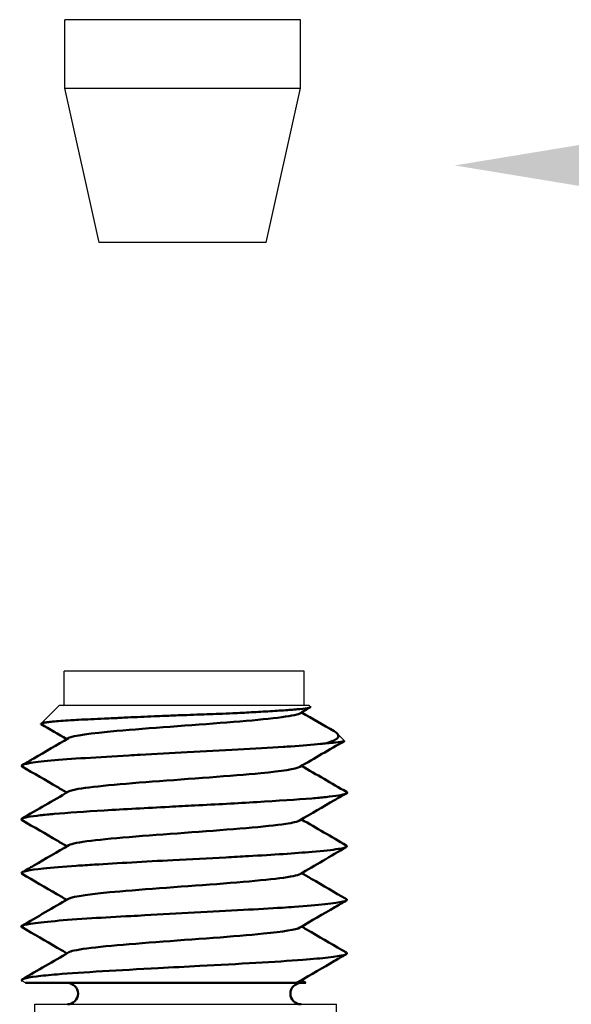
# Model space of a CAD drawing. Header units: inches. Extents: x 0.2 to 10.9, y 0.3 to 8.6.
# Tile 21 of 23: x 8.324 to 8.807, y 5.301 to 6.163. Entities that reach past the tile are written whole.
import ezdxf
from ezdxf import colors
from ezdxf.entities.mleader import LeaderData, LeaderLine
from ezdxf.math import Vec2, Vec3

# ---------------------------------------------------------------- set-up
doc = ezdxf.new("R2010")
doc.units = ezdxf.units.IN
doc.header["$MEASUREMENT"] = 0
doc.layers.add('Dimensions', color=250, linetype='Continuous')
doc.layers.add('Geometry', color=255, linetype='Continuous', lineweight=25)
doc.layers.add('Visible (ANSI)', color=7, linetype='Continuous', lineweight=50)
doc.styles.get("Standard").update_dxf_attribs({"font": 'tahoma.ttf'})

msp = doc.modelspace()

# ---------------------------------------------------------------- linework, layer by layer
at = {"layer": 'Geometry'}
for p, q in [((8.56998, 6.16269), (8.36373, 6.16269)), ((8.36373, 6.10269), (8.36373, 6.16269)), ((8.56998, 6.10269), (8.56998, 6.16269)), ((8.36373, 6.10269), (8.56998, 6.10269)), ((8.39373, 5.96769), (8.36373, 6.10269)), ((8.53998, 5.96769), (8.56998, 6.10269)), ((8.53998, 5.96769), (8.39373, 5.96769)), ((8.5732, 5.59269), (8.3632, 5.59269)), ((8.3632, 5.56269), (8.3632, 5.59269)), ((8.5732, 5.56269), (8.5732, 5.59269)), ((8.35875, 5.56269), (8.34295, 5.54688)), ((8.57764, 5.56269), (8.35875, 5.56269)), ((8.57764, 5.56269), (8.5786, 5.56173)), ((8.60207, 5.53826), (8.60838, 5.53195)), ((8.32932, 5.32011), (8.32662, 5.32168)), ((8.566, 5.32011), (8.56599, 5.32011)), ((8.33747, 5.30136), (8.60147, 5.30136)), ((8.33747, 5.19871), (8.33747, 5.30136)), ((8.60147, 5.19871), (8.60147, 5.30136))]:
    msp.add_line(p, q, dxfattribs=at)
at = {"layer": 'Visible (ANSI)'}
for centre, start, end in [((8.36592, 5.31074), 270, 90), ((8.57048, 5.31074), 90, 270)]:
    msp.add_arc(centre, 0.00937, start, end, dxfattribs=at)
for points, knots in [([(8.5786, 5.56173), (8.5786, 5.56172), (8.57861, 5.56172), (8.57862, 5.56171), (8.57885, 5.56146), (8.5787, 5.5612), (8.57816, 5.56096), (8.57794, 5.56086), (8.57765, 5.56077), (8.57731, 5.56068), (8.57581, 5.56029), (8.57313, 5.55995), (8.56938, 5.55961), (8.56789, 5.55947), (8.56623, 5.55934), (8.56441, 5.55919), (8.56259, 5.55905), (8.56061, 5.55891), (8.55848, 5.55876), (8.55404, 5.55845), (8.54897, 5.55811), (8.54336, 5.55776), (8.54079, 5.5576), (8.5381, 5.55744), (8.53531, 5.55727), (8.53253, 5.55711), (8.52965, 5.55694), (8.5267, 5.55678), (8.5216, 5.5565), (8.51627, 5.55623), (8.51073, 5.55598), (8.50683, 5.5558), (8.50283, 5.55564), (8.49875, 5.55548), (8.49527, 5.55534), (8.49174, 5.55521), (8.48817, 5.55508), (8.48037, 5.5548), (8.47239, 5.55452), (8.46439, 5.55422), (8.46014, 5.55406), (8.45589, 5.5539), (8.45164, 5.55373), (8.44843, 5.5536), (8.44522, 5.55346), (8.44205, 5.55333), (8.43407, 5.55299), (8.42627, 5.55263), (8.41879, 5.55228), (8.41445, 5.55207), (8.41021, 5.55186), (8.40611, 5.55167), (8.40348, 5.55154), (8.40092, 5.55142), (8.39842, 5.5513), (8.39012, 5.55091), (8.38254, 5.55058), (8.37579, 5.55024), (8.37337, 5.55012), (8.37105, 5.55), (8.36885, 5.54987), (8.36255, 5.54952), (8.35729, 5.54913), (8.35317, 5.54872), (8.35127, 5.54852), (8.34961, 5.54833), (8.34821, 5.54812), (8.34705, 5.54795), (8.34607, 5.54778), (8.34528, 5.54762), (8.34363, 5.54726), (8.34277, 5.54692), (8.34275, 5.54661), (8.34275, 5.54651), (8.34283, 5.54641), (8.34299, 5.54632)], [-1.4639078, -1.4639078, -1.4639078, -1.4639078, -1.4632051, -1.4632051, -1.4632051, -1.4357591, -1.4357591, -1.4357591, -1.4247463, -1.4247463, -1.4247463, -1.3771105, -1.3771105, -1.3771105, -1.3582026, -1.3582026, -1.3582026, -1.3392515, -1.3392515, -1.3392515, -1.2996633, -1.2996633, -1.2996633, -1.281484, -1.281484, -1.281484, -1.2633734, -1.2633734, -1.2633734, -1.2321388, -1.2321388, -1.2321388, -1.2101793, -1.2101793, -1.2101793, -1.1914985, -1.1914985, -1.1914985, -1.1506289, -1.1506289, -1.1506289, -1.1289338, -1.1289338, -1.1289338, -1.1124975, -1.1124975, -1.1124975, -1.0711548, -1.0711548, -1.0711548, -1.0471796, -1.0471796, -1.0471796, -1.0318657, -1.0318657, -1.0318657, -0.980947, -0.980947, -0.980947, -0.962632, -0.962632, -0.962632, -0.9101032, -0.9101032, -0.9101032, -0.8858364, -0.8858364, -0.8858364, -0.8656883, -0.8656883, -0.8656883, -0.8237776, -0.8237776, -0.8237776, -0.8102636, -0.8102636, -0.8102636, -0.8102636]), ([(8.56934, 5.55585), (8.56903, 5.55566), (8.5631, 5.55302), (8.5122, 5.54791), (8.40495, 5.54092), (8.37078, 5.53639), (8.36702, 5.53433)], [-37.567009, -37.567009, -37.567009, -37.567009, -37.493678, -36.503214, -35.51275, -34.683138, -34.683138, -34.683138, -34.683138]), ([(8.59267, 5.52989), (8.59733, 5.5313), (8.6006, 5.53261), (8.60351, 5.53524), (8.6036, 5.53653), (8.60172, 5.53868), (8.60071, 5.53946), (8.59935, 5.54026)], [0.0003841, 0.0003841, 0.0003841, 0.0003841, 0.0631047, 0.0631047, 0.1166052, 0.1166052, 0.1451363, 0.1451363, 0.1451363, 0.1451363]), ([(8.32629, 5.50933), (8.32517, 5.51011), (8.32629, 5.51088), (8.32952, 5.51164), (8.33034, 5.51184), (8.33129, 5.51203), (8.33239, 5.51223), (8.3367, 5.513), (8.34316, 5.51378), (8.35172, 5.51455), (8.36833, 5.51607), (8.39286, 5.51758), (8.41968, 5.51908), (8.42292, 5.51926), (8.4262, 5.51944), (8.42951, 5.51962), (8.44287, 5.52035), (8.45686, 5.52109), (8.47085, 5.52182), (8.50095, 5.52341), (8.53101, 5.52499), (8.5549, 5.52655), (8.5572, 5.52671), (8.55944, 5.52686), (8.56164, 5.52701), (8.5716, 5.52769), (8.58035, 5.52847), (8.5875, 5.52921), (8.58939, 5.5294), (8.59117, 5.52959), (8.59284, 5.52978)], [34.473035, 34.473035, 34.473035, 34.473035, 34.783734, 34.783734, 34.783734, 34.862686, 34.862686, 34.862686, 35.174501, 35.174501, 35.174501, 35.779967, 35.779967, 35.779967, 35.853151, 35.853151, 35.853151, 36.148024, 36.148024, 36.148024, 36.782555, 36.782555, 36.782555, 36.843615, 36.843615, 36.843615, 37.121235, 37.121235, 37.121235, 37.194608, 37.194608, 37.194608, 37.194608]), ([(8.32645, 5.51061), (8.32981, 5.51256), (8.33317, 5.51451), (8.34669, 5.52237), (8.35685, 5.52827), (8.367, 5.53419)], [0, 0, 0, 0, 0.019737, 0.019737, 0.07942762, 0.07942762, 0.07942762, 0.07942762]), ([(8.60838, 5.53195), (8.60844, 5.53189), (8.60845, 5.53182), (8.60842, 5.53176), (8.60836, 5.53165), (8.60813, 5.53154), (8.60775, 5.53143), (8.60662, 5.5311), (8.60411, 5.53076), (8.60033, 5.53038), (8.59823, 5.53016), (8.59574, 5.52994), (8.59287, 5.52971)], [-0.1210681, -0.1210681, -0.1210681, -0.1210681, -0.1102314, -0.1102314, -0.1102314, -0.090521, -0.090521, -0.090521, -0.0323753, -0.0323753, -0.0323753, -0.0001529, -0.0001529, -0.0001529, -0.0001529]), ([(8.36548, 5.4866), (8.36268, 5.48824), (8.35987, 5.48987), (8.34687, 5.49744), (8.33666, 5.50336), (8.32645, 5.50929)], [0.00335888, 0.00335888, 0.00335888, 0.00335888, 0.01984652, 0.01984652, 0.07980464, 0.07980464, 0.07980464, 0.07980464]), ([(8.56939, 5.50908), (8.56623, 5.50725), (8.53754, 5.50295), (8.43555, 5.49619), (8.37588, 5.49081), (8.36772, 5.48789), (8.36702, 5.48743)], [-31.298486, -31.298486, -31.298486, -31.298486, -30.560429, -29.569965, -28.579501, -28.397029, -28.397029, -28.397029, -28.397029]), ([(8.3264, 5.46235), (8.32545, 5.46282), (8.32532, 5.46329), (8.32607, 5.46375), (8.32771, 5.46477), (8.33355, 5.46578), (8.34245, 5.46673), (8.34598, 5.46711), (8.35003, 5.4675), (8.35453, 5.4679), (8.36618, 5.46891), (8.3811, 5.46996), (8.39822, 5.47101), (8.41568, 5.47207), (8.43539, 5.47313), (8.4552, 5.47413), (8.46262, 5.47451), (8.47007, 5.4749), (8.47748, 5.47528), (8.49611, 5.47626), (8.51477, 5.47726), (8.53164, 5.47826), (8.55041, 5.47937), (8.56691, 5.48048), (8.57982, 5.48154), (8.58435, 5.48191), (8.58844, 5.48229), (8.59207, 5.48267), (8.60096, 5.48361), (8.60713, 5.48455), (8.60958, 5.4855), (8.61099, 5.48604), (8.6112, 5.48659), (8.61029, 5.48713)], [28.174326, 28.174326, 28.174326, 28.174326, 28.358772, 28.358772, 28.358772, 28.760556, 28.760556, 28.760556, 28.919902, 28.919902, 28.919902, 29.332423, 29.332423, 29.332423, 29.752828, 29.752828, 29.752828, 29.910366, 29.910366, 29.910366, 30.306075, 30.306075, 30.306075, 30.746243, 30.746243, 30.746243, 30.90083, 30.90083, 30.90083, 31.280029, 31.280029, 31.280029, 31.497301, 31.497301, 31.497301, 31.497301]), ([(8.60892, 5.48527), (8.60589, 5.48351), (8.60286, 5.48175), (8.58958, 5.47404), (8.57934, 5.46808), (8.5691, 5.46211)], [0.00202948, 0.00202948, 0.00202948, 0.00202948, 0.01983623, 0.01983623, 0.08004186, 0.08004186, 0.08004186, 0.08004186]), ([(8.36555, 5.4396), (8.3627, 5.44127), (8.35984, 5.44293), (8.34682, 5.4505), (8.33665, 5.45641), (8.32648, 5.46231)], [0.00325359, 0.00325359, 0.00325359, 0.00325359, 0.02003351, 0.02003351, 0.07977228, 0.07977228, 0.07977228, 0.07977228]), ([(8.5691, 5.46211), (8.56746, 5.46115), (8.55304, 5.45773), (8.47603, 5.45185), (8.38881, 5.44564), (8.3696, 5.4419), (8.36731, 5.44061)], [-25.002172, -25.002172, -25.002172, -25.002172, -24.617645, -23.62718, -22.636716, -22.121116, -22.121116, -22.121116, -22.121116]), ([(8.32637, 5.41558), (8.32606, 5.41578), (8.32591, 5.41598), (8.3259, 5.41618), (8.32584, 5.41748), (8.33227, 5.41888), (8.34496, 5.42022), (8.35258, 5.42103), (8.36243, 5.42181), (8.37369, 5.42254), (8.37872, 5.42286), (8.38406, 5.42321), (8.38965, 5.42356), (8.40986, 5.42483), (8.4338, 5.42618), (8.45816, 5.42748), (8.47377, 5.42831), (8.48954, 5.42913), (8.5046, 5.42989), (8.51135, 5.43023), (8.51795, 5.43059), (8.52435, 5.43095), (8.54587, 5.43217), (8.56555, 5.43348), (8.58015, 5.43474), (8.59019, 5.4356), (8.59783, 5.43645), (8.603, 5.43724), (8.60531, 5.43759), (8.60707, 5.43797), (8.60832, 5.43834), (8.61058, 5.43902), (8.61115, 5.43971), (8.60995, 5.44042)], [21.905692, 21.905692, 21.905692, 21.905692, 21.986653, 21.986653, 21.986653, 22.51702, 22.51702, 22.51702, 22.835139, 22.835139, 22.835139, 22.977117, 22.977117, 22.977117, 23.490625, 23.490625, 23.490625, 23.819787, 23.819787, 23.819787, 23.967581, 23.967581, 23.967581, 24.464238, 24.464238, 24.464238, 24.805404, 24.805404, 24.805404, 24.958045, 24.958045, 24.958045, 25.232336, 25.232336, 25.232336, 25.232336]), ([(8.32652, 5.4169), (8.32987, 5.41885), (8.33322, 5.4208), (8.34679, 5.42868), (8.35701, 5.43463), (8.36723, 5.44058)], [0, 0, 0, 0, 0.01969193, 0.01969193, 0.07975274, 0.07975274, 0.07975274, 0.07975274]), ([(8.36537, 5.39276), (8.36251, 5.39443), (8.35964, 5.3961), (8.34661, 5.40365), (8.33644, 5.40954), (8.32628, 5.41542)], [0.00298928, 0.00298928, 0.00298928, 0.00298928, 0.01984106, 0.01984106, 0.07950407, 0.07950407, 0.07950407, 0.07950407]), ([(8.56939, 5.41523), (8.5692, 5.41512), (8.56395, 5.41255), (8.51561, 5.40751), (8.40661, 5.40043), (8.37063, 5.39582), (8.36691, 5.39366)], [-18.719236, -18.719236, -18.719236, -18.719236, -18.67486, -17.684396, -16.693931, -15.827454, -15.827454, -15.827454, -15.827454]), ([(8.57094, 5.41614), (8.57376, 5.41449), (8.57659, 5.41285), (8.58964, 5.40526), (8.59987, 5.39933), (8.6101, 5.3934)], [0.00316786, 0.00316786, 0.00316786, 0.00316786, 0.0197814, 0.0197814, 0.07984605, 0.07984605, 0.07984605, 0.07984605]), ([(8.32619, 5.36876), (8.32584, 5.36897), (8.32564, 5.36917), (8.32562, 5.36938), (8.32556, 5.37003), (8.32728, 5.37067), (8.3305, 5.37128), (8.33145, 5.37146), (8.33255, 5.37165), (8.33379, 5.37184), (8.3438, 5.3734), (8.3628, 5.37507), (8.38749, 5.37665), (8.39799, 5.37731), (8.4095, 5.37796), (8.42149, 5.37858), (8.42553, 5.37879), (8.42962, 5.37901), (8.43376, 5.37923), (8.46194, 5.38075), (8.49281, 5.38238), (8.51998, 5.38391), (8.53212, 5.3846), (8.54353, 5.38526), (8.55389, 5.38589), (8.5577, 5.38612), (8.56133, 5.38637), (8.56481, 5.38662), (8.58542, 5.38809), (8.6008, 5.38968), (8.60714, 5.39118), (8.61013, 5.39188), (8.61113, 5.39257), (8.61037, 5.39321), (8.6103, 5.39327), (8.61021, 5.39334), (8.6101, 5.3934)], [15.620191, 15.620191, 15.620191, 15.620191, 15.702056, 15.702056, 15.702056, 15.965884, 15.965884, 15.965884, 16.043868, 16.043868, 16.043868, 16.675597, 16.675597, 16.675597, 16.94412, 16.94412, 16.94412, 17.034332, 17.034332, 17.034332, 17.649139, 17.649139, 17.649139, 17.923871, 17.923871, 17.923871, 18.024796, 18.024796, 18.024796, 18.622695, 18.622695, 18.622695, 18.90455, 18.90455, 18.90455, 18.931533, 18.931533, 18.931533, 18.931533]), ([(8.61021, 5.39216), (8.60678, 5.39017), (8.60335, 5.38819), (8.58973, 5.38029), (8.57954, 5.37438), (8.56936, 5.36845)], [0, 0, 0, 0, 0.02012165, 0.02012165, 0.07997844, 0.07997844, 0.07997844, 0.07997844]), ([(8.3656, 5.34592), (8.36278, 5.34756), (8.35996, 5.3492), (8.34688, 5.35681), (8.33662, 5.36277), (8.32636, 5.36873)], [0.00317757, 0.00317757, 0.00317757, 0.00317757, 0.01976695, 0.01976695, 0.08005272, 0.08005272, 0.08005272, 0.08005272]), ([(8.56936, 5.36845), (8.56633, 5.36669), (8.5392, 5.36247), (8.43912, 5.35579), (8.37711, 5.35036), (8.36802, 5.34739), (8.36717, 5.34688)], [-12.448553, -12.448553, -12.448553, -12.448553, -11.741611, -10.751147, -9.760682, -9.557534, -9.557534, -9.557534, -9.557534]), ([(8.57095, 5.36938), (8.57381, 5.36771), (8.57668, 5.36604), (8.58973, 5.35846), (8.59992, 5.35255), (8.61012, 5.34664)], [0.00311912, 0.00311912, 0.00311912, 0.00311912, 0.01996449, 0.01996449, 0.07981643, 0.07981643, 0.07981643, 0.07981643]), ([(8.32661, 5.32174), (8.32421, 5.32308), (8.32831, 5.32444), (8.33901, 5.32577), (8.34382, 5.32637), (8.34995, 5.32696), (8.35711, 5.32754), (8.37895, 5.32933), (8.41124, 5.3312), (8.44554, 5.33303), (8.45755, 5.33367), (8.4698, 5.3343), (8.48186, 5.33493), (8.51549, 5.33668), (8.54862, 5.33849), (8.57191, 5.34028), (8.58082, 5.34096), (8.58829, 5.34164), (8.59422, 5.34231), (8.6068, 5.34373), (8.61259, 5.34519), (8.61011, 5.34664)], [9.32623, 9.32623, 9.32623, 9.32623, 9.860793, 9.860793, 9.860793, 10.101083, 10.101083, 10.101083, 10.834656, 10.834656, 10.834656, 11.091547, 11.091547, 11.091547, 11.808038, 11.808038, 11.808038, 12.082011, 12.082011, 12.082011, 12.662964, 12.662964, 12.662964, 12.662964]), ([(8.60965, 5.34506), (8.60634, 5.34314), (8.60303, 5.34122), (8.58951, 5.33336), (8.5793, 5.32742), (8.5691, 5.32147)], [0.00020883, 0.00020883, 0.00020883, 0.00020883, 0.01966486, 0.01966486, 0.07965374, 0.07965374, 0.07965374, 0.07965374]), ([(8.32933, 5.32011), (8.32935, 5.32011), (8.34257, 5.32011), (8.36688, 5.32011), (8.39539, 5.32011), (8.43946, 5.32011), (8.47942, 5.32011), (8.51537, 5.32011), (8.54762, 5.32011), (8.56047, 5.32011), (8.5623, 5.32011), (8.56373, 5.32011), (8.56477, 5.32011)], [-0.6017564, -0.6017564, -0.6017564, -0.6017564, -0.4246218, -0.4246218, -0.4246218, -0.2168664, -0.2168664, -0.2168664, -0.0299995, -0.0299995, -0.0299995, -0.0033783, -0.0033783, -0.0033783, -0.0033783]), ([(8.56478, 5.32011), (8.56484, 5.32011), (8.56491, 5.32011), (8.56503, 5.32011), (8.56508, 5.32011), (8.56513, 5.32011)], [-0.003260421, -0.003260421, -0.003260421, -0.003260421, -0.001540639, -0.001540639, 0, 0, 0, 0])]:
    msp.add_open_spline(points, degree=3, knots=knots, dxfattribs=at)
for points in [[(8.57809, 5.56093), (8.57517, 5.55924), (8.57225, 5.55754), (8.56934, 5.55585)], [(8.57093, 5.55677), (8.5804, 5.55126), (8.58987, 5.54575), (8.59935, 5.54025)], [(8.57839, 5.56111), (8.57839, 5.56111), (8.57839, 5.56111), (8.57839, 5.56111)], [(8.36549, 5.53331), (8.358, 5.53766), (8.3505, 5.54201), (8.34301, 5.54635)], [(8.60817, 5.53158), (8.59524, 5.52409), (8.58231, 5.51659), (8.56939, 5.50908)], [(8.60824, 5.53162), (8.60824, 5.53162), (8.60824, 5.53162), (8.60824, 5.53162)], [(8.57089, 5.50996), (8.584, 5.50233), (8.59712, 5.49473), (8.61024, 5.48713)], [(8.32614, 5.4638), (8.33972, 5.47166), (8.3533, 5.47953), (8.36687, 5.48741)], [(8.57086, 5.46313), (8.58388, 5.45555), (8.59692, 5.44798), (8.60996, 5.44042)], [(8.60992, 5.43875), (8.5964, 5.43092), (8.58289, 5.42309), (8.56939, 5.41523)], [(8.32616, 5.37004), (8.33975, 5.3779), (8.35333, 5.38577), (8.36691, 5.39366)], [(8.32654, 5.3232), (8.34009, 5.33107), (8.35364, 5.33894), (8.36718, 5.34683)], [(8.56523, 5.32011), (8.5652, 5.3201), (8.56517, 5.3201), (8.56514, 5.32009)], [(8.56523, 5.32011), (8.56549, 5.32011), (8.56574, 5.32011), (8.56599, 5.32011)], [(8.56577, 5.32027), (8.5656, 5.32023), (8.56542, 5.32018), (8.56524, 5.32014)], [(8.5691, 5.32147), (8.56841, 5.32107), (8.5673, 5.32067), (8.56577, 5.32027)], [(8.56599, 5.32011), (8.56599, 5.32011), (8.56599, 5.32011), (8.56599, 5.32011)], [(8.566, 5.32011), (8.57188, 5.32011), (8.57472, 5.32011), (8.57472, 5.32011)], [(8.57074, 5.32243), (8.57207, 5.32166), (8.57339, 5.32089), (8.57472, 5.32011)]]:
    msp.add_open_spline(points, degree=3, dxfattribs=at)

# ---------------------------------------------------------------- leaders
at = {"layer": 'Dimensions'}
ml = msp.add_multileader_mtext('Standard', dxfattribs=at)
ml.set_content('FERRULE', color=256)
ml.set_leader_properties()
ml.build(insert=Vec2(0, 0))
ml.multileader.update_dxf_attribs({"text_left_attachment_type": 2, "text_right_attachment_type": 2, "dogleg_length": 0.36, "arrow_head_size": 0.12})
ctx = ml.context
ctx.base_point, ctx.char_height, ctx.arrow_head_size, ctx.landing_gap_size, ctx.plane_origin = Vec3(9.4067, 6.03519), 0.12, 0.12, 0.09, Vec3(8.50498, 6.03519)
ctx.left_attachment, ctx.right_attachment = 2, 2
notes = []
notes.append((ctx, [(0, (1, 1, 0), (9.0467, 6.03519), (1, 0), 0.36, [(0, [(8.70498, 6.03519)], 0, [])])]))
ctx.mtext.insert, ctx.mtext.flow_direction = Vec3(9.4967, 6.09644), 5
for ctx, leaders in notes:
    for number, flags, end, landing, length, lines in leaders:
        leader = LeaderData()
        leader.index, (leader.has_last_leader_line, leader.has_dogleg_vector, leader.attachment_direction) = number, flags
        leader.last_leader_point, leader.dogleg_vector, leader.dogleg_length = Vec3(end), Vec3(landing), length
        for number, points, colour, breaks in lines:
            line = LeaderLine()
            line.index, line.vertices, line.color, line.breaks = number, Vec3.list(points), colors.encode_raw_color(colour), breaks
            leader.lines.append(line)
        ctx.leaders.append(leader)

doc.saveas('drawing.dxf')
